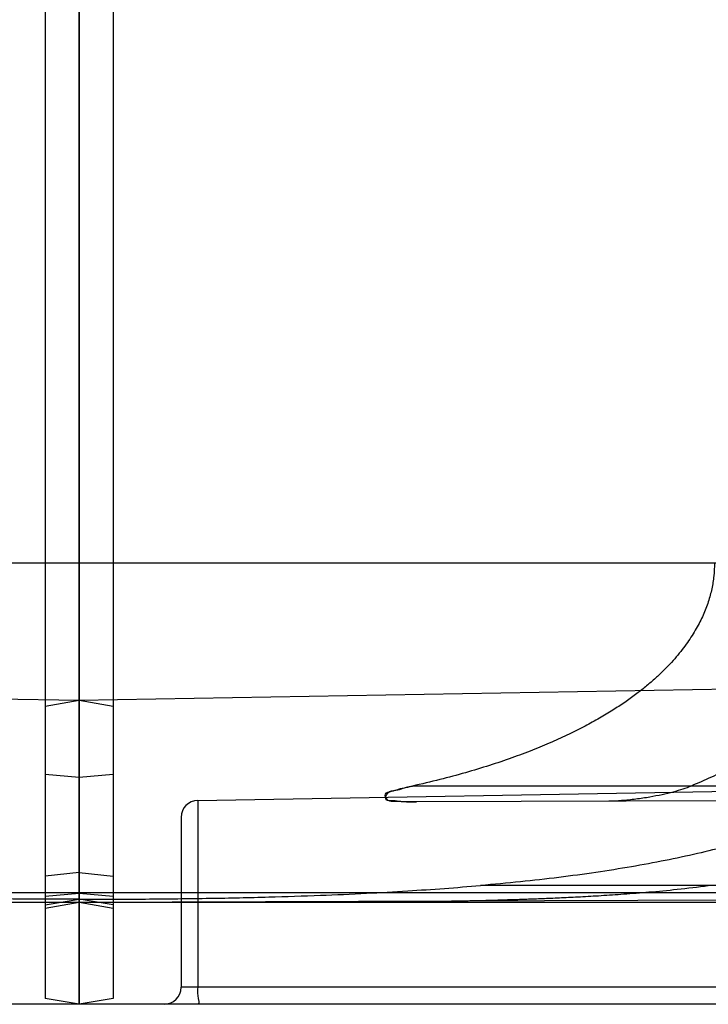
# Model space of a CAD drawing. Header units: millimetres. Extents: x 0 to 297, y 0 to 210.
# Tile 253 of 256: x 145.827 to 145.969, y 157.07 to 157.274. Entities that reach past the tile are written whole.
import ezdxf

# ---------------------------------------------------------------- set-up
doc = ezdxf.new("R2010")
doc.units = ezdxf.units.MM
doc.header["$LTSCALE"] = 16.335
doc.layers.add('INTFCLR_1', color=7, linetype='CONTINUOUS')
doc.layers.add('INTFCLR_72935', color=7, linetype='CONTINUOUS')

msp = doc.modelspace()

# ---------------------------------------------------------------- linework, layer by layer
at = {"layer": 'INTFCLR_1', "color": 6, "linetype": 'Continuous'}
for p, q in [((145.83961, 157.09347), (145.83961, 160.33795)), ((145.83261, 160.33672), (145.83261, 157.0717)), ((145.83261, 157.09097), (145.83961, 157.09215)), ((145.83961, 157.07047), (145.83961, 157.09147))]:
    msp.add_line(p, q, dxfattribs=at)
at = {"layer": 'INTFCLR_1', "color": 9, "linetype": 'Continuous'}
for p, q in [((146.03942, 157.16147), (145.83261, 157.16147)), ((146.19885, 157.13938), (145.83961, 157.1331)), ((145.83961, 157.1331), (145.83261, 157.13187)), ((145.83961, 157.11726), (145.83261, 157.11787)), ((145.86405, 157.11253), (146.21291, 157.11862)), ((146.02495, 157.11548), (145.9083, 157.11548)), ((145.86405, 157.11253), (145.86405, 157.07397)), ((146.01618, 157.1126), (145.90915, 157.11222)), ((145.86061, 157.10903), (145.86061, 157.07397)), ((145.83961, 157.09764), (145.83261, 157.09691)), ((146.16385, 157.09497), (145.92232, 157.09497)), ((145.83961, 157.09347), (145.83261, 157.09341)), ((145.83961, 157.09332), (145.83261, 157.0927)), ((146.10341, 157.09348), (145.83961, 157.09347)), ((146.15981, 157.09259), (145.83961, 157.09147)), ((145.83961, 157.09147), (145.83261, 157.09023)), ((146.16808, 157.09147), (145.83961, 157.09147)), ((146.11231, 157.07397), (145.86061, 157.07397)), ((145.83961, 157.07047), (145.83261, 157.0717)), ((146.11224, 157.07047), (145.83961, 157.07047))]:
    msp.add_line(p, q, dxfattribs=at)
at = {"layer": 'INTFCLR_1', "color": 7, "linetype": 'Continuous'}
for p, q in [((145.83961, 157.09147), (145.83961, 157.09347)), ((145.83961, 157.09347), (145.83961, 157.09205))]:
    msp.add_line(p, q, dxfattribs=at)
at = {"layer": 'INTFCLR_1', "color": 9, "linetype": 'Continuous'}
for centre, start, end in [((145.86411, 157.10903), 91, 180), ((145.85711, 157.07397), 270, 360)]:
    msp.add_arc(centre, 0.0035, start, end, dxfattribs=at)
at = {"layer": 'INTFCLR_1', "color": 7, "linetype": 'Continuous'}
for centre, radius, start, end in [((145.9022, 157.94892), 0.85726, 271.11768, 271.59923), ((145.90231, 157.94435), 0.85269, 271.11618, 271.60046), ((145.90468, 157.86065), 0.76895, 271.59789, 272.13498), ((145.90506, 157.84896), 0.75726, 271.59372, 272.13918)]:
    msp.add_arc(centre, radius, start, end, dxfattribs=at)
at = {"layer": 'INTFCLR_1', "color": 6, "linetype": 'Continuous'}
for points, knots in [([(145.97056, 157.16147), (145.97056, 157.16059), (145.97046, 157.15881), (145.97011, 157.1566), (145.96968, 157.15483), (145.96928, 157.15348), (145.9688, 157.15212), (145.96823, 157.15074), (145.96757, 157.14935), (145.96681, 157.14794), (145.96595, 157.14651), (145.96498, 157.14506), (145.96389, 157.14359), (145.96268, 157.1421), (145.96132, 157.14058), (145.95981, 157.13905), (145.95814, 157.13749), (145.9563, 157.13591), (145.95426, 157.13431), (145.95201, 157.1327), (145.94953, 157.13107), (145.94681, 157.12942), (145.94381, 157.12777), (145.94052, 157.12612), (145.93692, 157.12447), (145.93298, 157.12284), (145.92871, 157.12124), (145.9241, 157.11968), (145.91915, 157.11819), (145.91385, 157.11677), (145.91019, 157.1159), (145.9083, 157.11548)], [0, 0, 0, 0, 0.031856, 0.064277, 0.080887, 0.097862, 0.115278, 0.133223, 0.151783, 0.171055, 0.191134, 0.212132, 0.234161, 0.257345, 0.281816, 0.307721, 0.33522, 0.364473, 0.395669, 0.429009, 0.46472, 0.503016, 0.544181, 0.588525, 0.636312, 0.687709, 0.742765, 0.801442, 0.863812, 0.929963, 1, 1, 1, 1]), ([(146.03942, 157.16147), (146.03942, 157.16085), (146.03939, 157.15961), (146.03926, 157.15776), (146.03903, 157.1559), (146.03871, 157.15403), (146.0383, 157.15217), (146.03778, 157.15029), (146.03717, 157.14842), (146.03646, 157.14653), (146.03564, 157.14464), (146.03471, 157.14273), (146.03366, 157.14082), (146.03249, 157.1389), (146.03119, 157.13697), (146.02976, 157.13504), (146.02818, 157.13309), (146.02645, 157.13114), (146.02456, 157.12919), (146.0225, 157.12723), (146.02026, 157.12527), (146.01782, 157.12332), (146.01518, 157.12136), (146.01232, 157.11942), (146.00922, 157.11748), (146.00586, 157.11556), (146.00223, 157.11366), (145.9983, 157.11179), (145.99405, 157.10995), (145.98944, 157.10814), (145.98443, 157.10638), (145.97901, 157.10467), (145.97317, 157.10303), (145.96693, 157.1015), (145.96031, 157.10008), (145.95334, 157.09879), (145.94603, 157.09763), (145.9384, 157.0966), (145.93046, 157.0957), (145.92506, 157.0952), (145.92232, 157.09497)], [0, 0, 0, 0, 0.012667, 0.025372, 0.038154, 0.051051, 0.064103, 0.077349, 0.090833, 0.104595, 0.118681, 0.133135, 0.148009, 0.16335, 0.179214, 0.195653, 0.212734, 0.230513, 0.249065, 0.268455, 0.28877, 0.310087, 0.332508, 0.356127, 0.381061, 0.407424, 0.435373, 0.465065, 0.496667, 0.53039, 0.566552, 0.605386, 0.646888, 0.690925, 0.737211, 0.785628, 0.836202, 0.888884, 0.943529, 1, 1, 1, 1]), ([(146.00722, 157.16147), (146.00722, 157.16092), (146.00719, 157.15982), (146.00707, 157.15817), (146.00686, 157.15651), (146.00656, 157.15485), (146.00617, 157.15318), (146.00569, 157.1515), (146.00512, 157.14982), (146.00444, 157.14812), (146.00366, 157.14641), (146.00278, 157.14468), (146.00177, 157.14294), (146.00065, 157.14119), (145.99939, 157.13942), (145.99799, 157.13763), (145.99645, 157.13583), (145.99474, 157.13401), (145.99287, 157.13218), (145.99081, 157.13033), (145.98855, 157.12848), (145.98607, 157.12661), (145.98337, 157.12474), (145.98042, 157.12286), (145.97719, 157.12099), (145.97367, 157.11912), (145.96983, 157.11726), (145.96714, 157.11607), (145.96573, 157.11548)], [0, 0, 0, 0, 0.025133, 0.050358, 0.07577, 0.101461, 0.127531, 0.154075, 0.181202, 0.209012, 0.237626, 0.26715, 0.297722, 0.329458, 0.362515, 0.397028, 0.433169, 0.471103, 0.511018, 0.553115, 0.597613, 0.644758, 0.694806, 0.748054, 0.804797, 0.865427, 0.930351, 1, 1, 1, 1]), ([(145.9083, 157.11548), (145.90786, 157.11538), (145.9069, 157.11515), (145.90539, 157.11481), (145.90411, 157.11429), (145.90218, 157.1141), (145.90318, 157.11221), (145.9048, 157.11247), (145.90673, 157.11218), (145.90825, 157.11222), (145.90915, 157.11222)], [0, 0, 0, 0, 0.102108, 0.22798, 0.34204, 0.446941, 0.551716, 0.65858, 0.79431, 1, 1, 1, 1]), ([(145.90915, 157.11222), (145.90867, 157.11222), (145.90761, 157.11224), (145.90594, 157.11224), (145.9045, 157.1125), (145.90245, 157.11227), (145.90314, 157.11453), (145.90488, 157.11452), (145.90651, 157.11511), (145.90767, 157.11534), (145.9083, 157.11548)], [0, 0, 0, 0, 0.110633, 0.246846, 0.373678, 0.48314, 0.597031, 0.72728, 0.85078, 1, 1, 1, 1]), ([(145.83961, 157.09215), (145.84417, 157.09214), (145.85318, 157.09217), (145.86622, 157.09231), (145.87824, 157.09257), (145.88897, 157.09292), (145.89852, 157.09334), (145.90703, 157.09383), (145.91485, 157.09436), (145.91984, 157.09476), (145.92232, 157.09497)], [0, 0, 0, 0, 0.16526, 0.326716, 0.472323, 0.600946, 0.715872, 0.818703, 0.909924, 1, 1, 1, 1])]:
    msp.add_open_spline(points, degree=3, knots=knots, dxfattribs=at)
at = {"layer": 'INTFCLR_1', "color": 7, "linetype": 'Continuous'}
for points, knots in [([(145.96573, 157.11548), (145.96518, 157.11525), (145.96396, 157.1148), (145.96197, 157.11422), (145.95969, 157.11366), (145.95713, 157.11316), (145.95434, 157.11275), (145.95152, 157.11245), (145.94964, 157.11237), (145.94875, 157.11236)], [0, 0, 0, 0, 0.10394, 0.224303, 0.359038, 0.5085, 0.675749, 0.846333, 1, 1, 1, 1]), ([(145.91173, 157.09172), (145.91262, 157.09172), (145.91402, 157.09174), (145.916, 157.09177), (145.91775, 157.0918), (145.91968, 157.09184), (145.92179, 157.09188), (145.92409, 157.09194), (145.92661, 157.09201), (145.92935, 157.09209), (145.93233, 157.09219), (145.93559, 157.09232), (145.93915, 157.09247), (145.94304, 157.09266), (145.94731, 157.09291), (145.95202, 157.09323), (145.95725, 157.09364), (145.96306, 157.09419), (145.96714, 157.09468), (145.96928, 157.09497)], [0, 0, 0, 0, 0.046051, 0.072819, 0.103354, 0.136928, 0.17335, 0.213101, 0.256675, 0.304152, 0.355772, 0.412093, 0.473631, 0.540974, 0.614844, 0.696105, 0.786325, 0.88784, 1, 1, 1, 1])]:
    msp.add_open_spline(points, degree=3, knots=knots, dxfattribs=at)
at = {"layer": 'INTFCLR_1', "color": 9, "linetype": 'Continuous'}
msp.add_open_spline([(145.86405, 157.07397), (145.86405, 157.0734), (145.86377, 157.07251), (145.86458, 157.07047), (145.86399, 157.07047)], degree=3, knots=[0, 0, 0, 0, 0.49109, 1, 1, 1, 1], dxfattribs=at)
at = {"layer": 'INTFCLR_72935', "color": 6, "linetype": 'Continuous'}
for p, q in [((145.83961, 160.33795), (145.83961, 157.07047)), ((145.84661, 160.33672), (145.84661, 157.0717)), ((145.84661, 157.09097), (145.83961, 157.09215))]:
    msp.add_line(p, q, dxfattribs=at)
at = {"layer": 'INTFCLR_72935', "color": 9, "linetype": 'Continuous'}
for p, q in [((145.84661, 157.16147), (145.63979, 157.16147)), ((145.83961, 157.1331), (145.48036, 157.13938)), ((145.84661, 157.13187), (145.83961, 157.1331)), ((145.84661, 157.11787), (145.83961, 157.11726)), ((145.83961, 157.09764), (145.84661, 157.09691)), ((145.83961, 157.09147), (145.51941, 157.09259)), ((145.83961, 157.09347), (145.5758, 157.09348)), ((145.84661, 157.0927), (145.83961, 157.09332)), ((145.83961, 157.09147), (145.51114, 157.09147)), ((145.84661, 157.09023), (145.83961, 157.09147)), ((145.83961, 157.07047), (145.56697, 157.07047)), ((145.84661, 157.0717), (145.83961, 157.07047))]:
    msp.add_line(p, q, dxfattribs=at)
at = {"layer": 'INTFCLR_72935', "color": 6, "linetype": 'Continuous'}
msp.add_open_spline([(145.83961, 157.09215), (145.83505, 157.09214), (145.82603, 157.09217), (145.813, 157.09231), (145.80098, 157.09257), (145.79024, 157.09292), (145.7807, 157.09334), (145.77218, 157.09383), (145.76436, 157.09436), (145.75937, 157.09476), (145.7569, 157.09497)], degree=3, knots=[0, 0, 0, 0, 0.16526, 0.326715, 0.472323, 0.600945, 0.715872, 0.818703, 0.909924, 1, 1, 1, 1], dxfattribs=at)

doc.saveas('drawing.dxf')
